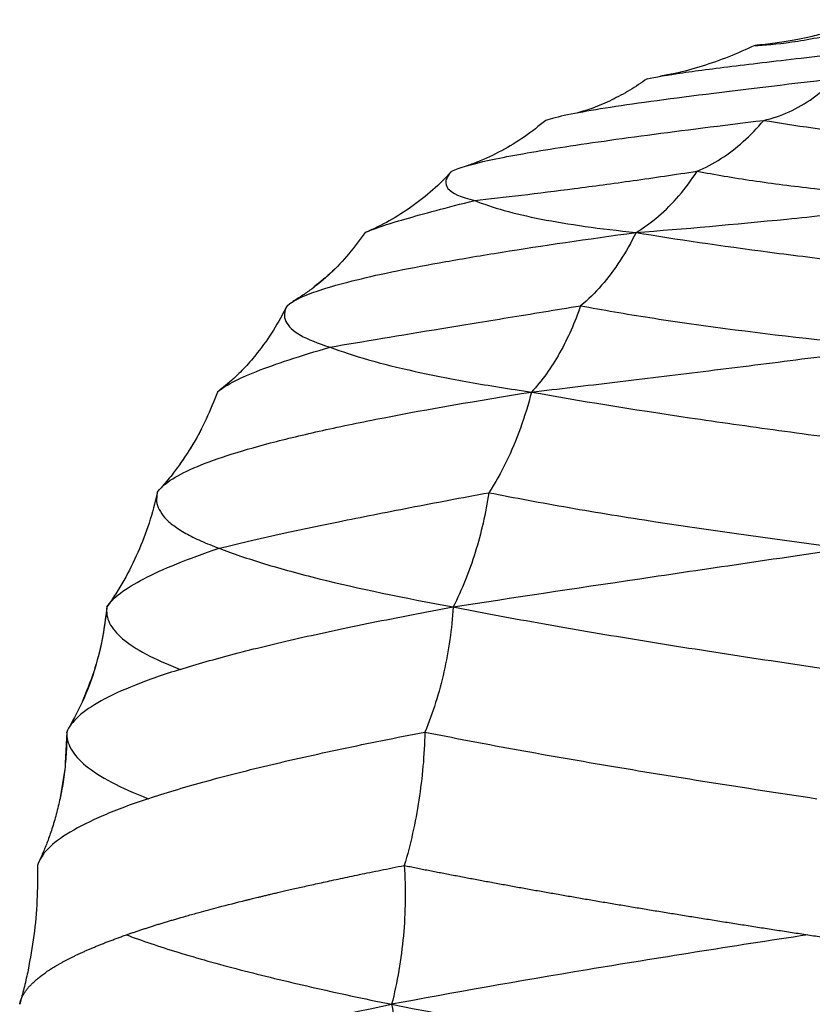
# Model space of a CAD drawing. Extents: x 0 to 594, y 0 to 841.
# Tile 13 of 17: x 342 to 408, y 389 to 472. Entities that reach past the tile are written whole.
import ezdxf

# ---------------------------------------------------------------- set-up
doc = ezdxf.new("R2010")
doc.units = 0
doc.linetypes.add('SLD-SOLIDO', pattern=[0])
doc.layers.get('0').update_dxf_attribs({"linetype": 'CONTINUOUS'})

msp = doc.modelspace()

# ---------------------------------------------------------------- linework, layer by layer
at = {"color": 7, "linetype": 'SLD-SOLIDO'}
for p, q in [((377.863, 458.96), (377.5, 458.571)), ((379.452, 459.553), (379.448, 459.551)), ((370.859, 453.948), (370.643, 453.862)), ((371.196, 454.105), (370.856, 453.955)), ((371.196, 454.105), (370.856, 453.956)), ((364.004, 447.611), (363.499, 446.65)), ((359.361, 441.383), (358.189, 440.421)), ((358.462, 440.621), (358.189, 440.421)), ((358.491, 440.664), (358.452, 440.634)), ((353.097, 431.863), (352.862, 430.887)), ((345.496, 411.769), (345.365, 409.153)), ((345.513, 411.617), (345.496, 411.769)), ((345.316, 408.658), (344.895, 406.048)), ((341.609, 389.173), (341.526, 388.834)), ((341.609, 389.173), (341.577, 389.052))]:
    msp.add_line(p, q, dxfattribs=at)
for points, knots in [([(412.963, 471.79), (412.962, 471.79), (412.962, 471.79), (412.96, 471.789), (412.958, 471.788), (412.952, 471.786), (412.942, 471.782), (412.921, 471.775), (412.879, 471.759), (412.796, 471.728), (412.628, 471.667), (412.292, 471.546), (411.618, 471.312), (410.711, 471.023), (409.535, 470.687), (408.581, 470.448), (407.769, 470.267), (407.214, 470.153), (406.592, 470.035), (405.902, 469.917), (405.145, 469.804), (404.32, 469.699), (403.746, 469.645), (403.448, 469.616)], [0, 0, 0, 0, 0.000139, 0.000244, 0.000488, 0.000976, 0.001952, 0.003904, 0.007808, 0.015617, 0.031234, 0.06247, 0.124948, 0.24992, 0.354035, 0.499896, 0.551056, 0.608977, 0.673663, 0.745116, 0.82333, 0.908296, 1, 1, 1, 1]), ([(403.448, 469.616), (404.229, 469.634), (405.279, 469.73), (407.231, 470.013), (407.945, 470.131), (409.496, 470.417), (410.333, 470.586), (411.228, 470.78)], [0, 0, 0, 0, 0.5, 0.5, 0.75, 0.75, 1, 1, 1, 1]), ([(394.383, 466.806), (395.069, 466.962), (396.086, 467.134), (398.72, 467.515), (400.336, 467.723), (403.173, 468.068), (404.188, 468.188), (406.351, 468.441), (407.499, 468.573), (411.13, 468.989), (413.795, 469.29), (416.647, 469.616)], [0, 0, 0, 0, 0.25, 0.25, 0.5, 0.5, 0.625, 0.625, 0.75, 0.75, 1, 1, 1, 1]), ([(403.448, 469.616), (402.725, 469.287), (401.28, 468.628), (399.024, 467.858), (397.097, 467.315), (395.911, 467.098), (395.505, 467.024)], [0, 0, 0, 0, 0.284174, 0.568347, 0.852449, 1, 1, 1, 1]), ([(396.48, 467.205), (396.432, 467.194), (396.344, 467.175), (396.251, 467.155), (396.189, 467.143), (396.134, 467.132), (396.11, 467.127), (396.113, 467.128), (396.114, 467.128)], [0, 0, 0, 0, 0.237981, 0.440589, 0.604402, 0.727967, 0.881776, 1, 1, 1, 1]), ([(396.478, 467.205), (396.439, 467.196), (396.366, 467.18), (396.284, 467.162), (396.225, 467.15), (396.174, 467.14), (396.125, 467.13), (396.112, 467.128), (396.117, 467.129), (396.118, 467.129)], [0, 0, 0, 0, 0.222573, 0.411728, 0.564732, 0.679406, 0.782216, 0.963736, 1, 1, 1, 1]), ([(394.383, 466.806), (393.905, 466.478), (392.95, 465.823), (391.412, 465.012), (389.918, 464.352), (388.91, 464.051), (388.457, 463.916)], [0, 0, 0, 0, 0.2619445, 0.5240191, 0.7859459, 1, 1, 1, 1]), ([(377.929, 459.031), (378.554, 459.323), (379.616, 459.628), (381.812, 460.108), (382.643, 460.271), (384.498, 460.607), (386.545, 460.951), (388.964, 461.313), (391.562, 461.685), (392.952, 461.876), (397.372, 462.465), (400.654, 462.877), (404.209, 463.31)], [0, 0, 0, 0, 0.25, 0.25, 0.375, 0.375, 0.5, 0.625, 0.625, 0.75, 0.75, 1, 1, 1, 1]), ([(385.858, 463.31), (385.268, 462.835), (384.087, 461.887), (382.132, 460.727), (380.471, 459.903), (379.435, 459.555), (379.115, 459.448)], [0, 0, 0, 0, 0.290283, 0.580585, 0.870815, 1, 1, 1, 1]), ([(404.209, 463.31), (406.778, 462.877), (409.754, 462.465), (414.675, 461.876), (416.392, 461.685), (419.952, 461.313), (423.642, 460.951), (427.552, 460.607), (431.555, 460.271), (433.602, 460.108), (439.851, 459.628), (444.158, 459.323), (448.514, 459.031)], [0, 0, 0, 0, 0.25, 0.25, 0.375, 0.375, 0.5, 0.625, 0.625, 0.75, 0.75, 1, 1, 1, 1]), ([(380.268, 459.866), (380.17, 459.825), (379.956, 459.737), (379.725, 459.648), (379.574, 459.593), (379.537, 459.581), (379.53, 459.578)], [0, 0, 0, 0, 0.256524, 0.557433, 0.903984, 1, 1, 1, 1]), ([(377.929, 459.031), (376.923, 457.918), (375.791, 456.916), (373.343, 455.181), (372.024, 454.445), (370.643, 453.862)], [0, 0, 0, 0, 0.5, 0.5, 1, 1, 1, 1]), ([(377.929, 459.031), (377.655, 458.745), (377.493, 458.481), (377.388, 457.994), (377.445, 457.771), (377.937, 457.159), (378.692, 456.828), (379.859, 456.564)], [0, 0, 0, 0, 0.25, 0.25, 0.5, 0.5, 1, 1, 1, 1]), ([(379.859, 456.564), (382.315, 456.828), (385.135, 457.159), (389.842, 457.77), (391.492, 457.993), (394.94, 458.481), (396.738, 458.745), (398.603, 459.031)], [0, 0, 0, 0, 0.5, 0.5, 0.75, 0.75, 1, 1, 1, 1]), ([(398.603, 459.031), (400.081, 458.745), (401.65, 458.481), (404.949, 457.993), (406.679, 457.77), (412.082, 457.159), (415.971, 456.828), (420.076, 456.564)], [0, 0, 0, 0, 0.25, 0.25, 0.5, 0.5, 1, 1, 1, 1]), ([(370.643, 453.862), (370.984, 454.017), (371.434, 454.189), (372.55, 454.566), (373.215, 454.771), (374.755, 455.218), (375.631, 455.46), (377.591, 455.983), (378.675, 456.263), (379.859, 456.564)], [0, 0, 0, 0, 0.25, 0.25, 0.5, 0.5, 0.75, 0.75, 1, 1, 1, 1]), ([(379.859, 456.564), (380.575, 456.263), (381.404, 455.983), (383.274, 455.46), (384.315, 455.218), (387.737, 454.547), (390.419, 454.173), (393.451, 453.862)], [0, 0, 0, 0, 0.25, 0.25, 0.5, 0.5, 1, 1, 1, 1]), ([(393.451, 453.862), (397.447, 454.173), (401.711, 454.547), (408.401, 455.218), (410.681, 455.46), (415.323, 455.983), (417.685, 456.263), (420.076, 456.564)], [0, 0, 0, 0, 0.5, 0.5, 0.75, 0.75, 1, 1, 1, 1]), ([(364.047, 447.694), (364.589, 448.166), (365.662, 448.646), (368.003, 449.38), (368.905, 449.627), (370.944, 450.127), (373.217, 450.631), (375.944, 451.148), (378.891, 451.671), (380.474, 451.937), (385.535, 452.744), (389.32, 453.297), (393.451, 453.862)], [0, 0, 0, 0, 0.25, 0.25, 0.375, 0.375, 0.5, 0.625, 0.625, 0.75, 0.75, 1, 1, 1, 1]), ([(370.643, 453.862), (370.192, 453.251), (369.291, 452.031), (367.784, 450.438), (366.673, 449.543), (366.154, 449.124)], [0, 0, 0, 0, 0.3472852, 0.6945596, 1, 1, 1, 1]), ([(393.451, 453.862), (396.793, 453.297), (400.594, 452.744), (406.803, 451.937), (408.957, 451.671), (413.407, 451.148), (417.999, 450.631), (422.834, 450.127), (427.77, 449.627), (430.288, 449.38), (437.955, 448.646), (443.216, 448.166), (448.514, 447.694)], [0, 0, 0, 0, 0.25, 0.25, 0.375, 0.375, 0.5, 0.625, 0.625, 0.75, 0.75, 1, 1, 1, 1]), ([(368.161, 450.875), (368.158, 450.87), (368.15, 450.861), (368.017, 450.718), (367.769, 450.473), (367.398, 450.128), (366.896, 449.695), (366.25, 449.183), (365.608, 448.723), (365.024, 448.337), (364.706, 448.144), (364.54, 448.042)], [0, 0, 0, 0, 0.122136, 0.245189, 0.358624, 0.468623, 0.581074, 0.7021, 0.838778, 0.915745, 1, 1, 1, 1]), ([(364.047, 447.694), (363.68, 447), (362.945, 445.61), (361.728, 443.899), (360.549, 442.506), (359.797, 441.792), (359.424, 441.439)], [0, 0, 0, 0, 0.301219, 0.602409, 0.803189, 1, 1, 1, 1]), ([(367.683, 444.203), (370.409, 444.676), (373.563, 445.198), (378.862, 446.066), (380.724, 446.37), (384.626, 447.008), (386.667, 447.343), (388.787, 447.694)], [0, 0, 0, 0, 0.5, 0.5, 0.75, 0.75, 1, 1, 1, 1]), ([(388.787, 447.694), (388.295, 446.287), (387.707, 444.942), (386.673, 443.094), (386.302, 442.507), (385.511, 441.404), (385.089, 440.889), (384.645, 440.421)], [0, 0, 0, 0, 0.5, 0.5, 0.75, 0.75, 1, 1, 1, 1]), ([(388.787, 447.694), (390.636, 447.343), (392.583, 447.008), (396.653, 446.37), (398.775, 446.066), (405.374, 445.198), (410.086, 444.676), (415.032, 444.203)], [0, 0, 0, 0, 0.25, 0.25, 0.5, 0.5, 1, 1, 1, 1]), ([(358.189, 440.421), (358.49, 440.688), (358.917, 440.965), (360.017, 441.544), (360.689, 441.844), (362.277, 442.472), (363.192, 442.798), (365.26, 443.479), (366.414, 443.833), (367.683, 444.203)], [0, 0, 0, 0, 0.25, 0.25, 0.5, 0.5, 0.75, 0.75, 1, 1, 1, 1]), ([(367.683, 444.203), (368.635, 443.834), (369.711, 443.479), (372.098, 442.799), (373.409, 442.472), (376.253, 441.845), (377.786, 441.544), (381.062, 440.965), (382.805, 440.688), (384.645, 440.421)], [0, 0, 0, 0, 0.25, 0.25, 0.5, 0.5, 0.75, 0.75, 1, 1, 1, 1]), ([(384.645, 440.421), (386.911, 440.688), (389.257, 440.965), (394.089, 441.544), (396.573, 441.845), (401.663, 442.472), (404.268, 442.799), (409.58, 443.479), (412.287, 443.834), (415.032, 444.203)], [0, 0, 0, 0, 0.25, 0.25, 0.5, 0.5, 0.75, 0.75, 1, 1, 1, 1]), ([(359.486, 441.493), (359.372, 441.391), (359.143, 441.186), (358.78, 440.883), (358.581, 440.731), (358.448, 440.63)], [0, 0, 0, 0, 0.2509718, 0.4996521, 1, 1, 1, 1]), ([(353.115, 431.94), (353.549, 432.632), (354.592, 433.327), (356.998, 434.374), (357.939, 434.723), (360.093, 435.424), (362.515, 436.125), (365.46, 436.832), (368.656, 437.542), (370.381, 437.898), (375.913, 438.973), (380.076, 439.695), (384.645, 440.421)], [0, 0, 0, 0, 0.25, 0.25, 0.375, 0.375, 0.5, 0.625, 0.625, 0.75, 0.75, 1, 1, 1, 1]), ([(358.189, 440.421), (357.884, 439.65), (357.274, 438.11), (356.207, 436.071), (355.375, 434.863), (355.014, 434.338)], [0, 0, 0, 0, 0.361119, 0.722327, 1, 1, 1, 1]), ([(384.645, 440.421), (388.634, 439.695), (393.119, 438.973), (400.392, 437.898), (402.907, 437.542), (408.087, 436.832), (413.42, 436.125), (419.01, 435.424), (424.706, 434.723), (427.607, 434.374), (436.426, 433.327), (442.458, 432.632), (448.514, 431.94)], [0, 0, 0, 0, 0.25, 0.25, 0.375, 0.375, 0.5, 0.625, 0.625, 0.75, 0.75, 1, 1, 1, 1]), ([(356.831, 437.307), (356.807, 437.26), (356.762, 437.172), (356.69, 437.024), (356.62, 436.883), (356.551, 436.747), (356.493, 436.638), (356.441, 436.544), (356.403, 436.476), (356.361, 436.405), (356.317, 436.331), (356.262, 436.24), (356.202, 436.143), (356.074, 435.934), (355.873, 435.611), (355.533, 435.083), (355.028, 434.342), (354.315, 433.375), (353.747, 432.709), (353.436, 432.342)], [0, 0, 0, 0, 0.110415, 0.203925, 0.279333, 0.323581, 0.357382, 0.370696, 0.382026, 0.392008, 0.40161, 0.411965, 0.430913, 0.455912, 0.502502, 0.566183, 0.67882, 0.823516, 1, 1, 1, 1]), ([(353.115, 431.94), (352.738, 430.216), (352.191, 428.527), (350.772, 425.294), (349.898, 423.748), (348.87, 422.315)], [0, 0, 0, 0, 0.5, 0.5, 1, 1, 1, 1]), ([(353.11, 431.866), (353.078, 431.649), (353.01, 431.189), (353.239, 430.512), (353.719, 429.826), (354.468, 429.159), (355.482, 428.509), (356.738, 427.873), (357.792, 427.462), (358.319, 427.257)], [0, 0, 0, 0, 0.130107, 0.275063, 0.420024, 0.56499, 0.709993, 0.855021, 1, 1, 1, 1]), ([(358.319, 427.257), (361.212, 427.971), (364.59, 428.714), (370.3, 429.882), (372.312, 430.28), (376.537, 431.096), (378.751, 431.513), (381.057, 431.94)], [0, 0, 0, 0, 0.5, 0.5, 0.75, 0.75, 1, 1, 1, 1]), ([(381.057, 431.94), (383.208, 431.513), (385.463, 431.096), (390.157, 430.28), (392.597, 429.882), (400.16, 428.714), (405.534, 427.971), (411.154, 427.257)], [0, 0, 0, 0, 0.25, 0.25, 0.5, 0.5, 1, 1, 1, 1]), ([(348.87, 422.315), (349.365, 423.079), (350.409, 423.87), (353.569, 425.515), (355.685, 426.369), (358.319, 427.257)], [0, 0, 0, 0, 0.5, 0.5, 1, 1, 1, 1]), ([(358.319, 427.257), (359.467, 426.813), (360.75, 426.377), (363.567, 425.523), (365.102, 425.104), (370.064, 423.871), (373.851, 423.08), (378.055, 422.315)], [0, 0, 0, 0, 0.25, 0.25, 0.5, 0.5, 1, 1, 1, 1]), ([(378.055, 422.315), (382.955, 423.08), (388.218, 423.871), (396.532, 425.104), (399.374, 425.523), (405.18, 426.377), (408.143, 426.813), (411.154, 427.257)], [0, 0, 0, 0, 0.5, 0.5, 0.75, 0.75, 1, 1, 1, 1]), ([(349.612, 423.411), (349.49, 423.223), (349.26, 422.869), (349.048, 422.57), (348.949, 422.43)], [0, 0, 0, 0, 0.529646, 1, 1, 1, 1]), ([(348.87, 422.315), (348.754, 421.392), (348.522, 419.546), (347.821, 416.851), (347.128, 415.141), (346.785, 414.293)], [0, 0, 0, 0, 0.33524, 0.670487, 1, 1, 1, 1]), ([(348.87, 422.315), (348.802, 421.855), (348.878, 421.403), (349.319, 420.511), (349.685, 420.071), (350.71, 419.2), (351.37, 418.768), (352.987, 417.909), (353.944, 417.481), (355.049, 417.054)], [0, 0, 0, 0, 0.25, 0.25, 0.5, 0.5, 0.75, 0.75, 1, 1, 1, 1]), ([(355.049, 417.054), (356.435, 417.488), (357.965, 417.924), (361.296, 418.797), (363.097, 419.235), (366.954, 420.112), (369.009, 420.551), (373.359, 421.432), (375.653, 421.873), (378.055, 422.315)], [0, 0, 0, 0, 0.25, 0.25, 0.5, 0.5, 0.75, 0.75, 1, 1, 1, 1]), ([(378.055, 422.315), (377.934, 420.465), (377.67, 418.63), (376.87, 415.086), (376.333, 413.373), (375.669, 411.769)], [0, 0, 0, 0, 0.5, 0.5, 1, 1, 1, 1]), ([(378.055, 422.315), (380.293, 421.873), (382.652, 421.432), (387.582, 420.551), (390.151, 420.112), (395.476, 419.235), (398.231, 418.797), (403.903, 417.924), (406.819, 417.488), (409.799, 417.054)], [0, 0, 0, 0, 0.25, 0.25, 0.5, 0.5, 0.75, 0.75, 1, 1, 1, 1]), ([(348.855, 422.195), (348.742, 421.28), (348.517, 419.473), (347.822, 416.868), (346.912, 414.407), (346.088, 412.897), (345.681, 412.152)], [0, 0, 0, 0, 0.259791, 0.513072, 0.759797, 1, 1, 1, 1]), ([(355.052, 417.053), (353.643, 416.611), (352.381, 416.169), (350.161, 415.287), (349.204, 414.846), (346.802, 413.524), (345.825, 412.644), (345.496, 411.769)], [0, 0, 0, 0, 0.25, 0.25, 0.5, 0.5, 1, 1, 1, 1]), ([(345.491, 411.616), (345.482, 411.045), (345.463, 409.917), (345.32, 408.499), (345.156, 407.395), (345.057, 406.82), (344.995, 406.523), (344.986, 406.482)], [0, 0, 0, 0, 0.34018, 0.671253, 0.827687, 0.976244, 1, 1, 1, 1]), ([(345.496, 411.769), (345.466, 411.286), (345.585, 410.81), (346.122, 409.864), (346.54, 409.396), (347.678, 408.465), (348.399, 408.002), (350.148, 407.079), (351.176, 406.619), (352.357, 406.159)], [0, 0, 0, 0, 0.25, 0.25, 0.5, 0.5, 0.75, 0.75, 1, 1, 1, 1]), ([(352.357, 406.159), (353.745, 406.624), (355.285, 407.09), (358.647, 408.023), (360.469, 408.489), (364.378, 409.424), (366.465, 409.892), (370.887, 410.829), (373.222, 411.299), (375.669, 411.769)], [0, 0, 0, 0, 0.25, 0.25, 0.5, 0.5, 0.75, 0.75, 1, 1, 1, 1]), ([(375.669, 411.769), (375.617, 409.843), (375.446, 407.922), (374.867, 404.155), (374.459, 402.306), (373.928, 400.532)], [0, 0, 0, 0, 0.5, 0.5, 1, 1, 1, 1]), ([(375.669, 411.769), (378.008, 411.299), (380.469, 410.829), (385.605, 409.892), (388.279, 409.424), (393.816, 408.489), (396.679, 408.023), (402.568, 407.09), (405.594, 406.624), (408.684, 406.159)], [0, 0, 0, 0, 0.25, 0.25, 0.5, 0.5, 0.75, 0.75, 1, 1, 1, 1]), ([(352.356, 406.159), (350.948, 405.689), (349.692, 405.219), (347.496, 404.279), (346.554, 403.81), (344.211, 402.403), (343.289, 401.466), (343.034, 400.532)], [0, 0, 0, 0, 0.25, 0.25, 0.5, 0.5, 1, 1, 1, 1]), ([(344.986, 406.482), (344.945, 406.277), (344.855, 405.837), (344.645, 404.964), (344.348, 403.911), (343.969, 402.794), (343.586, 401.809), (343.316, 401.22), (343.182, 400.929)], [0, 0, 0, 0, 0.093792, 0.202189, 0.409846, 0.61054, 0.807213, 1, 1, 1, 1]), ([(343.034, 400.532), (343.031, 399.545), (343.025, 397.572), (342.76, 394.625), (342.409, 392.688), (342.235, 391.722)], [0, 0, 0, 0, 0.333823, 0.66782, 1, 1, 1, 1]), ([(350.52, 394.688), (350.619, 394.723), (350.817, 394.792), (351.12, 394.896), (351.427, 395), (351.739, 395.104), (352.056, 395.208), (352.377, 395.312), (352.703, 395.416), (353.034, 395.52), (353.369, 395.624), (353.709, 395.728), (354.053, 395.832), (354.402, 395.937), (354.755, 396.041), (355.156, 396.158), (355.779, 396.336), (356.817, 396.627), (358.45, 397.066), (359.823, 397.416), (360.687, 397.63), (360.812, 397.661), (360.965, 397.699), (361.149, 397.744), (361.362, 397.796), (361.605, 397.855), (361.88, 397.921), (362.185, 397.995), (362.523, 398.075), (362.893, 398.163), (363.296, 398.258), (363.734, 398.359), (364.206, 398.468), (364.713, 398.584), (365.257, 398.708), (365.839, 398.838), (366.458, 398.976), (367.118, 399.12), (367.817, 399.272), (368.558, 399.431), (369.341, 399.597), (370.169, 399.77), (371.041, 399.95), (371.959, 400.138), (372.923, 400.332), (373.589, 400.464), (373.928, 400.532)], [0, 0, 0, 0, 0.017849, 0.035697, 0.053546, 0.071395, 0.089244, 0.107093, 0.124943, 0.142794, 0.160645, 0.178496, 0.196348, 0.214202, 0.232055, 0.24991, 0.274242, 0.324013, 0.39923, 0.499896, 0.503949, 0.509217, 0.515701, 0.523399, 0.532312, 0.542441, 0.553785, 0.566344, 0.580118, 0.595107, 0.611311, 0.628731, 0.647366, 0.667215, 0.688279, 0.710558, 0.73405, 0.758756, 0.784675, 0.811806, 0.840149, 0.869702, 0.900465, 0.932436, 0.965615, 1, 1, 1, 1]), ([(373.928, 400.532), (374.055, 398.559), (374.028, 396.564), (373.671, 392.633), (373.341, 390.693), (372.861, 388.834)], [0, 0, 0, 0, 0.5, 0.5, 1, 1, 1, 1]), ([(373.928, 400.532), (374.095, 400.498), (374.429, 400.431), (374.935, 400.329), (375.444, 400.228), (375.957, 400.127), (376.472, 400.026), (376.992, 399.925), (377.514, 399.824), (378.04, 399.723), (378.569, 399.622), (379.101, 399.521), (379.637, 399.42), (380.176, 399.319), (380.718, 399.218), (381.263, 399.117), (381.811, 399.016), (382.362, 398.916), (382.917, 398.815), (383.474, 398.714), (384.034, 398.613), (384.598, 398.512), (385.164, 398.411), (385.733, 398.31), (386.305, 398.209), (386.88, 398.108), (387.458, 398.008), (388.038, 397.907), (388.621, 397.806), (389.207, 397.705), (389.796, 397.604), (390.387, 397.504), (390.981, 397.403), (391.578, 397.302), (392.177, 397.201), (392.779, 397.101), (393.383, 397), (393.99, 396.899), (394.599, 396.799), (395.211, 396.698), (395.825, 396.597), (396.442, 396.497), (397.061, 396.396), (397.682, 396.296), (398.306, 396.195), (398.932, 396.094), (399.56, 395.994), (400.191, 395.893), (400.823, 395.793), (401.458, 395.692), (402.095, 395.592), (402.735, 395.491), (403.376, 395.391), (404.019, 395.291), (404.665, 395.19), (405.313, 395.09), (405.962, 394.989), (406.614, 394.889), (407.267, 394.789), (407.704, 394.722), (407.923, 394.688)], [0, 0, 0, 0, 0.017225, 0.034451, 0.05168, 0.068911, 0.086143, 0.103377, 0.120613, 0.13785, 0.155089, 0.172329, 0.18957, 0.206813, 0.224057, 0.241301, 0.258547, 0.275793, 0.29304, 0.310288, 0.327536, 0.344784, 0.362033, 0.379282, 0.396531, 0.41378, 0.431028, 0.448277, 0.465525, 0.482773, 0.500021, 0.517269, 0.534516, 0.551763, 0.56901, 0.586256, 0.603501, 0.620747, 0.637991, 0.655236, 0.672479, 0.689723, 0.706965, 0.724207, 0.741448, 0.758689, 0.775929, 0.793168, 0.810407, 0.827644, 0.844882, 0.862118, 0.879354, 0.89659, 0.913826, 0.931061, 0.948296, 0.96553, 0.982765, 1, 1, 1, 1]), ([(341.526, 388.834), (341.533, 388.868), (341.547, 388.937), (341.574, 389.041), (341.606, 389.145), (341.644, 389.25), (341.687, 389.355), (341.736, 389.461), (341.789, 389.567), (341.849, 389.674), (341.914, 389.781), (341.985, 389.888), (342.061, 389.996), (342.144, 390.104), (342.232, 390.213), (342.326, 390.323), (342.426, 390.432), (342.532, 390.543), (342.644, 390.653), (342.763, 390.765), (342.887, 390.876), (343.018, 390.988), (343.155, 391.101), (343.298, 391.214), (343.448, 391.327), (343.605, 391.441), (343.768, 391.556), (343.938, 391.671), (344.114, 391.786), (344.297, 391.902), (344.487, 392.018), (344.684, 392.135), (344.888, 392.252), (345.099, 392.369), (345.317, 392.487), (345.542, 392.606), (345.774, 392.725), (346.014, 392.844), (346.26, 392.964), (346.515, 393.084), (346.776, 393.205), (347.045, 393.326), (347.322, 393.448), (347.607, 393.57), (347.899, 393.692), (348.199, 393.815), (348.506, 393.939), (348.822, 394.062), (349.145, 394.187), (349.477, 394.311), (349.816, 394.437), (350.163, 394.562), (350.401, 394.646), (350.52, 394.688)], [0, 0, 0, 0, 0.017682, 0.035441, 0.053279, 0.071194, 0.089187, 0.107258, 0.125406, 0.143633, 0.161937, 0.180318, 0.198778, 0.217315, 0.235929, 0.254621, 0.273391, 0.292238, 0.311162, 0.330163, 0.349242, 0.368397, 0.38763, 0.40694, 0.426327, 0.44579, 0.46533, 0.484947, 0.504641, 0.52441, 0.544257, 0.564179, 0.584177, 0.604252, 0.624402, 0.644628, 0.664929, 0.685307, 0.70576, 0.726288, 0.746891, 0.76757, 0.788323, 0.809152, 0.830056, 0.851035, 0.872089, 0.893218, 0.914423, 0.935704, 0.95706, 0.978492, 1, 1, 1, 1]), ([(350.519, 394.689), (351.818, 394.197), (353.273, 393.706), (356.473, 392.725), (358.217, 392.236), (361.97, 391.259), (363.98, 390.772), (368.244, 389.801), (370.498, 389.316), (372.861, 388.834)], [0, 0, 0, 0, 0.25, 0.25, 0.5, 0.5, 0.75, 0.75, 1, 1, 1, 1]), ([(407.923, 394.689), (404.692, 394.197), (401.522, 393.706), (395.331, 392.724), (392.311, 392.235), (383.507, 390.77), (377.976, 389.798), (372.861, 388.834)], [0, 0, 0, 0, 0.25, 0.25, 0.5, 0.5, 1, 1, 1, 1]), ([(407.923, 394.688), (408.136, 394.656), (408.56, 394.591), (409.199, 394.494), (409.838, 394.397), (410.476, 394.3), (411.115, 394.204), (411.753, 394.107), (412.391, 394.012), (413.029, 393.916), (413.667, 393.821), (414.304, 393.726), (414.941, 393.631), (415.578, 393.536), (416.214, 393.442), (416.85, 393.348), (417.486, 393.254), (418.121, 393.161), (418.755, 393.068), (419.389, 392.975), (420.022, 392.882), (420.655, 392.79), (421.286, 392.698), (421.918, 392.606), (422.548, 392.514), (423.177, 392.423), (423.806, 392.332), (424.434, 392.241), (425.061, 392.15), (425.687, 392.06), (426.312, 391.97), (426.936, 391.88), (427.559, 391.791), (428.181, 391.702), (428.802, 391.613), (429.422, 391.524), (430.041, 391.436), (430.658, 391.348), (431.275, 391.26), (431.89, 391.173), (432.504, 391.085), (433.116, 390.998), (433.728, 390.912), (434.337, 390.825), (434.946, 390.739), (435.553, 390.653), (436.159, 390.568), (436.763, 390.482), (437.366, 390.397), (437.967, 390.313), (438.567, 390.228), (439.166, 390.144), (439.762, 390.06), (440.358, 389.976), (440.951, 389.893), (441.543, 389.81), (442.133, 389.727), (442.722, 389.644), (443.309, 389.562), (443.894, 389.48), (444.478, 389.398), (445.06, 389.317), (445.64, 389.236), (446.218, 389.155), (446.795, 389.074), (447.369, 388.994), (447.942, 388.914), (448.324, 388.86), (448.514, 388.834)], [0, 0, 0, 0, 0.0166273, 0.0332091, 0.0497457, 0.066237, 0.0826831, 0.099084, 0.1154399, 0.1317506, 0.1480164, 0.1642372, 0.1804131, 0.1965441, 0.2126304, 0.2286718, 0.2446683, 0.26062, 0.2765267, 0.2923884, 0.3082051, 0.3239767, 0.3397033, 0.3553846, 0.3710207, 0.3866116, 0.4021571, 0.4176573, 0.4331121, 0.4485215, 0.4638853, 0.4792036, 0.4944762, 0.5097033, 0.5248846, 0.5400202, 0.55511, 0.570154, 0.5851521, 0.6001042, 0.6150104, 0.6298706, 0.6446848, 0.6594528, 0.6741748, 0.6888507, 0.7034804, 0.7180639, 0.7326012, 0.7470922, 0.761537, 0.7759355, 0.7902876, 0.8045935, 0.8188529, 0.833066, 0.8472327, 0.861353, 0.8754268, 0.8894543, 0.9034352, 0.9173697, 0.9312576, 0.9450991, 0.9588941, 0.9726426, 0.9863446, 1, 1, 1, 1]), ([(342.235, 391.722), (342.136, 391.26), (341.943, 390.36), (341.697, 389.481), (341.577, 389.052)], [0, 0, 0, 0, 0.513275, 1, 1, 1, 1]), ([(349.584, 382.872), (350.965, 383.366), (352.504, 383.86), (355.868, 384.851), (357.693, 385.346), (363.559, 386.835), (367.995, 387.831), (372.861, 388.834)], [0, 0, 0, 0, 0.25, 0.25, 0.5, 0.5, 1, 1, 1, 1]), ([(372.861, 388.834), (373.213, 386.882), (373.358, 384.85), (373.235, 380.816), (372.967, 378.809), (372.5, 376.906)], [0, 0, 0, 0, 0.5, 0.5, 1, 1, 1, 1]), ([(372.861, 388.834), (377.882, 387.831), (383.332, 386.835), (392.038, 385.346), (395.03, 384.851), (401.172, 383.86), (404.321, 383.366), (407.535, 382.872)], [0, 0, 0, 0, 0.5, 0.5, 0.75, 0.75, 1, 1, 1, 1])]:
    msp.add_open_spline(points, degree=3, knots=knots, dxfattribs=at)
for points in [[(410.237, 466.806), (405.945, 466.304), (398.187, 465.379), (389.864, 464.237), (386.736, 463.601), (385.858, 463.31)], [(404.209, 463.31), (404.931, 463.466), (406.358, 463.943), (408.392, 465.122), (409.646, 466.2), (410.237, 466.806)], [(398.603, 459.031), (399.286, 459.315), (400.627, 460.019), (402.515, 461.454), (403.668, 462.654), (404.209, 463.31)], [(393.451, 453.862), (394.102, 454.251), (395.365, 455.164), (397.101, 456.903), (398.129, 458.289), (398.603, 459.031)], [(393.451, 453.862), (393.045, 453.031), (392.151, 451.444), (390.587, 449.356), (389.406, 448.2), (388.787, 447.694)], [(364.047, 447.694), (363.791, 447.226), (363.729, 446.349), (364.958, 445.193), (366.635, 444.518), (367.683, 444.203)], [(384.645, 440.421), (384.377, 439.383), (383.755, 437.351), (382.559, 434.492), (381.585, 432.753), (381.057, 431.94)]]:
    msp.add_open_spline(points, degree=3, dxfattribs=at)
at = {"color": 8, "linetype": 'SLD-SOLIDO'}
msp.add_open_spline([(381.057, 431.94), (380.79, 430.216), (380.403, 428.527), (379.4, 425.294), (378.782, 423.748), (378.055, 422.315)], degree=3, knots=[0, 0, 0, 0, 0.5, 0.5, 1, 1, 1, 1], dxfattribs=at)

doc.saveas('drawing.dxf')
